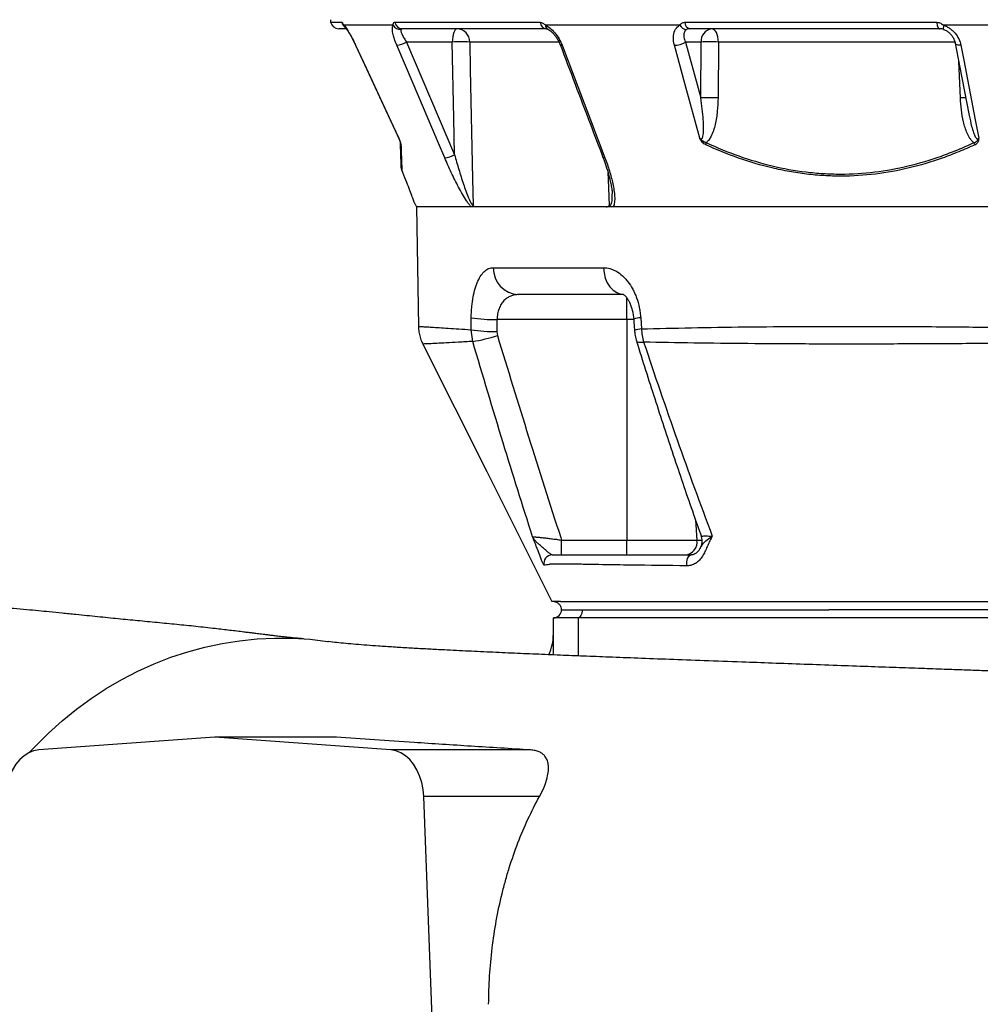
# Model space of a CAD drawing. Header units: millimetres. Extents: x 1568 to 5347, y 782 to 6178.
# Tile 8 of 18: x 3498 to 4199, y 1582 to 2301. Entities that reach past the tile are written whole.
import ezdxf

# ---------------------------------------------------------------- set-up
doc = ezdxf.new("R2010")
doc.units = ezdxf.units.MM
doc.header["$LTSCALE"] = 2

msp = doc.modelspace()

# ---------------------------------------------------------------- linework, layer by layer
at = {"color": 8, "linetype": 'Continuous', "lineweight": 25}
for p, q in [((3725.3, 2298.68), (3733.48, 2298.68)), ((3743.54, 2281.94), (3743.45, 2281.95)), ((3891.72, 2284.27), (3826.82, 2284.27)), ((4180.94, 2284.27), (4008.34, 2284.27)), ((4184.91, 2243.53), (4183.77, 2270.01)), ((3941.54, 2081.66), (3941.54, 2097.67)), ((3946.37, 2081.66), (3941.54, 2081.66)), ((3991.56, 1935.57), (3992.67, 1920.79)), ((3992.67, 1920.79), (3996.38, 1920.79)), ((3905.85, 1863.92), (3905.85, 1836.19))]:
    msp.add_line(p, q, dxfattribs=at)
at = {"color": 7, "linetype": 'Continuous', "lineweight": 25}
for p, q in [((3736.46, 2293.92), (3731.17, 2293.92)), ((3770.9, 2296.52), (3735.01, 2296.52)), ((3772.1, 2298.68), (3878.23, 2298.68)), ((3882.81, 2293.92), (3777.57, 2293.92)), ((3980.14, 2296.52), (3882.09, 2296.52)), ((3983.75, 2298.68), (4167.58, 2298.68)), ((4169.7, 2293.92), (3987.43, 2293.92)), ((4172.7, 2293.38), (4172.82, 2293.38)), ((4306.66, 2296.52), (4172.72, 2296.52)), ((3814.09, 2284.27), (3780.68, 2284.27)), ((3780.68, 2284.27), (3815.75, 2202.02)), ((3995.68, 2284.27), (3984.24, 2284.27)), ((3984.24, 2284.27), (3995.36, 2243.53)), ((3995.36, 2243.53), (3995.68, 2284.27)), ((4008.34, 2284.27), (4008.01, 2243.53)), ((3786.89, 2165.98), (3787.85, 2163.92)), ((3787.85, 2163.92), (3789.37, 2076.75)), ((5047.85, 2163.92), (3787.85, 2163.92)), ((3844.02, 2119.57), (3924.45, 2119.57)), ((3938.92, 2099.92), (3862.26, 2099.92)), ((3827.78, 2074.28), (3827.91, 2083.06)), ((3941.54, 2081.66), (3846.68, 2081.66)), ((3941.54, 2081.66), (3941.54, 1920.79)), ((3951.58, 2083.06), (3952.18, 2074.83)), ((3829.01, 2065.75), (3827.78, 2074.28)), ((3846.56, 2072.89), (3846.96, 2070.04)), ((3893.77, 1920.79), (3941.54, 1920.79)), ((3893.77, 1909.92), (3893.77, 1920.79)), ((3941.54, 1920.79), (3992.67, 1920.79)), ((3941.54, 1909.92), (3941.54, 1920.79)), ((3893.85, 1869.92), (3908.85, 1869.92)), ((3908.85, 1869.92), (4088.89, 1869.92)), ((4088.89, 1869.92), (4088.94, 1869.92)), ((3887.85, 1836.92), (3887.85, 1863.92)), ((3905.85, 1863.92), (3887.85, 1863.92)), ((4399.85, 1863.92), (3905.85, 1863.92)), ((3640.68, 1776.92), (3512.24, 1767.58)), ((3769.12, 1767.58), (3640.68, 1776.92)), ((3729.59, 1776.92), (3640.68, 1776.92)), ((3871.27, 1767.58), (3769.12, 1767.58)), ((3799.78, 1561.92), (3793.24, 1733.57)), ((3877.69, 1733.57), (3793.24, 1733.57))]:
    msp.add_line(p, q, dxfattribs=at)
at = {"color": 7, "linetype": 'Continuous', "lineweight": 25, "flags": 128}
for points in [[(3817.51, 2293.92), (3816.85, 2293.74), (3816.23, 2293.19), (3815.64, 2292.31), (3815.13, 2291.11), (3814.71, 2289.66), (3814.38, 2287.99), (3814.17, 2286.17), (3814.09, 2284.27)], [(4008.34, 2284.27), (4008.21, 2286.17), (4007.91, 2287.99), (4007.43, 2289.66), (4006.81, 2291.11), (4006.06, 2292.31), (4005.21, 2293.19), (4004.29, 2293.74), (4003.34, 2293.92)], [(4167.58, 2298.68), (4167.69, 2297.71), (4167.85, 2296.79), (4168.07, 2295.97), (4168.34, 2295.26), (4168.64, 2294.69), (4168.98, 2294.27), (4169.33, 2294.01), (4169.7, 2293.92)], [(3743.45, 2281.95), (3751.11, 2265.5), (3775.32, 2213.47)], [(3743.54, 2281.94), (3748.6, 2271.07), (3768.84, 2227.6), (3775.16, 2214.02)], [(3808.58, 2199.69), (3803.94, 2210.56), (3785.41, 2254.04), (3773.51, 2281.94)], [(3815.75, 2202.02), (3815.21, 2228.58), (3814.09, 2284.27)], [(3826.82, 2284.27), (3827.23, 2264.29), (3828.86, 2184.39), (3829.26, 2165.14)], [(3894.25, 2281.94), (3898.38, 2271.07), (3914.9, 2227.6), (3925.5, 2199.69)], [(3994.67, 2214.02), (3983.75, 2254.04), (3976.14, 2281.94)], [(4181.21, 2283.35), (4184.37, 2266.9), (4191.33, 2230.75)], [(4185.26, 2281.94), (4187.35, 2271.07), (4195.72, 2227.6), (4198.34, 2214.02)], [(3946.46, 2081.99), (3946.61, 2079.93), (3947.05, 2073.75)], [(3792.55, 2063.82), (3839.21, 1970.84), (3886.84, 1875.92)], [(3985.39, 1901.98), (3985.23, 1903.37), (3985.25, 1904.79), (3985.45, 1906.16), (3985.83, 1907.41), (3986.35, 1908.46), (3987, 1909.26), (3987.73, 1909.75), (3988.5, 1909.92)], [(3908.85, 1869.92), (3908.79, 1868.75), (3908.62, 1867.63), (3908.35, 1866.59), (3907.97, 1865.68), (3907.52, 1864.93), (3907, 1864.38), (3906.44, 1864.04), (3905.85, 1863.92)], [(3505.62, 1765.84), (3509.81, 1770.33), (3519.37, 1779.86), (3529.34, 1788.85), (3539.7, 1797.28), (3550.43, 1805.14), (3561.5, 1812.41), (3572.88, 1819.06), (3584.54, 1825.09), (3596.46, 1830.47), (3608.6, 1835.19), (3620.95, 1839.25), (3633.46, 1842.63), (3646.1, 1845.32), (3658.85, 1847.32), (3671.67, 1848.62), (3684.54, 1849.22), (3697.42, 1849.11), (3710.27, 1848.31), (3723.08, 1846.8), (3723.82, 1846.69)], [(3512.24, 1767.58), (3508.54, 1766.93), (3504.95, 1765.52), (3501.54, 1763.38), (3498.39, 1760.56), (3495.57, 1757.12), (3493.13, 1753.13), (3491.13, 1748.69), (3489.61, 1743.87), (3488.6, 1738.8), (3488.13, 1733.57)], [(3793.24, 1733.57), (3792.76, 1738.8), (3791.76, 1743.87), (3790.23, 1748.69), (3788.23, 1753.13), (3785.79, 1757.12), (3782.97, 1760.56), (3779.82, 1763.38), (3776.41, 1765.52), (3772.82, 1766.93), (3769.12, 1767.58)]]:
    msp.add_lwpolyline(points, dxfattribs=at)
at = {"color": 8, "linetype": 'Continuous', "lineweight": 25, "flags": 128}
for points in [[(4172.72, 2296.52), (4172.58, 2295.81), (4172.48, 2295.18), (4172.42, 2294.62), (4172.41, 2294.15), (4172.44, 2293.79), (4172.53, 2293.54), (4172.65, 2293.4), (4172.7, 2293.38)], [(3894.25, 2281.94), (3893.59, 2281.96), (3893.11, 2282.07), (3892.84, 2282.27), (3892.79, 2282.35)], [(4185.26, 2281.94), (4184.2, 2281.96), (4183.26, 2282.07), (4182.47, 2282.27), (4181.84, 2282.55), (4181.42, 2282.91), (4181.21, 2283.32), (4181.21, 2283.35)], [(3925.5, 2199.69), (3924.84, 2199.7), (3924.36, 2199.81), (3924.08, 2200.01), (3924.03, 2200.1)], [(3928.92, 2165.14), (3928.01, 2183.9), (3927.77, 2188.89)], [(3924.45, 2119.57), (3924.8, 2115.72), (3925.72, 2112.03), (3927.19, 2108.63), (3929.14, 2105.66), (3931.5, 2103.22), (3934.19, 2101.41), (3937.11, 2100.3), (3938.97, 2099.98)], [(3948.5, 2066.06), (3948.84, 2065.64), (3949.86, 2065.28), (3951.51, 2065.16), (3953.73, 2065.29)]]:
    msp.add_lwpolyline(points, dxfattribs=at)
at = {"color": 7, "linetype": 'Continuous', "lineweight": 25}
for centre, radius, start, end in [((3735.08, 2300.75), 10, 181, 191.89421), ((3731.17, 2299.92), 6, 191.89421, 270), ((3776.4, 2299.76), 6.38, 210.49099, 272.24859), ((3777.73, 2299.62), 5.71, 189.48312, 268.46259), ((3817.17, 2284.28), 9.65, 359.95855, 88.0028), ((3883.36, 2299.03), 5.14, 183.84334, 263.8412), ((3985.34, 2299.24), 5.87, 207.65822, 267.38436), ((3988.49, 2298.54), 4.74, 178.28267, 257.09564), ((4004.62, 2285.04), 8.97, 98.23473, 184.91786), ((3771.06, 2301.7), 19.91, 277.07935, 298.89233), ((3820.45, 2146.77), 137.65, 87.34933, 92.65067), ((3976.26, 2296.77), 14.83, 269.51292, 302.53574), ((4002.01, 2101.14), 183.24, 88.02148, 91.97852), ((4001.69, 2060.4), 183.24, 88.02147, 91.97853), ((3766.26, 2209.24), 10, 22.96889, 25.15427), ((3779.7, 2210.96), 3.49, 182.0768, 208.75637), ((4005.81, 2208.65), 6.76, 161.15704, 174.6284), ((4202.46, 2213.7), 8.32, 200.15819, 212.07839), ((3806.17, 2219.35), 19.81, 276.99336, 298.93861), ((3863.16, 2119.04), 19.14, 178.42194, 267.30183), ((3845.41, 2191.6), 109.94, 260.84202, 270.66165), ((3845.26, 2182.63), 109.75, 260.83331, 270.67424), ((3812.91, 2172.74), 108.19, 278.55909, 288.34495), ((3983.24, 1919.42), 9.53, 274.85268, 8.27852), ((3986.42, 1919.92), 10, 329.34755, 19.24697), ((3886.95, 1903.92), 6, 90.0862, 195.26868), ((3887.85, 1869.92), 6, 270, 0), ((3851.85, 1852.25), 36, 334.82993, 359.99167)]:
    msp.add_arc(centre, radius, start, end, dxfattribs=at)
at = {"color": 8, "linetype": 'Continuous', "lineweight": 25}
for centre, radius, start, end in [((3739.35, 2299.9), 6, 191.66032, 234.99517), ((3739.57, 2298.3), 4.9, 201.35303, 223.21782), ((3885.46, 2296.54), 3.37, 180.34803, 241.72147), ((4191.44, 2068.7), 174.95, 90.78822, 92.1378), ((3951.82, 2069.14), 13.92, 90.99201, 112.63294), ((3952.43, 2060.82), 14.01, 91.00887, 112.57859)]:
    msp.add_arc(centre, radius, start, end, dxfattribs=at)
at = {"color": 7, "linetype": 'Continuous', "lineweight": 25}
msp.add_ellipse((4417.85, 1026.03), major_axis=(0, 6745.63), ratio=0.08573, start_param=1.413658, end_param=1.414976, dxfattribs=at)
for points, knots in [([(3733.48, 2298.68), (3733.55, 2298.68), (3733.64, 2298.63), (3733.84, 2298.41), (3733.94, 2298.26), (3734.19, 2297.87), (3734.33, 2297.63), (3734.64, 2297.11), (3734.82, 2296.82), (3735.01, 2296.52)], [0, 0, 0, 0, 0.25, 0.25, 0.5, 0.5, 0.75, 0.75, 1, 1, 1, 1]), ([(3735.01, 2296.52), (3735.27, 2296.24), (3735.55, 2295.91), (3736.15, 2295.13), (3736.47, 2294.68), (3737.15, 2293.69), (3737.5, 2293.16), (3738.22, 2292), (3738.6, 2291.38), (3739.74, 2289.43), (3740.51, 2288.02), (3742.06, 2285.04), (3742.81, 2283.51), (3743.54, 2281.94)], [0, 0, 0, 0, 0.125, 0.125, 0.25, 0.25, 0.375, 0.375, 0.5, 0.5, 0.75, 0.75, 1, 1, 1, 1]), ([(3735.75, 2295.22), (3735.75, 2295.23), (3735.74, 2295.23), (3735.83, 2295.14), (3735.98, 2294.98), (3736, 2294.96)], [0, 0, 0, 0, 0.273281, 0.912589, 1, 1, 1, 1]), ([(3736, 2294.95), (3736.06, 2294.88), (3736.2, 2294.73), (3736.77, 2294), (3737.6, 2292.79), (3738.7, 2291.04), (3739.98, 2288.83), (3741.37, 2286.23), (3742.55, 2283.88), (3743.22, 2282.42), (3743.44, 2281.95)], [0, 0, 0, 0, 0.0707754, 0.1710481, 0.2954918, 0.4357504, 0.5883387, 0.7491498, 0.9180458, 1, 1, 1, 1]), ([(3773.51, 2281.94), (3772.84, 2283.51), (3772.27, 2285.04), (3771.56, 2287.26), (3771.34, 2288), (3770.97, 2289.4), (3770.82, 2290.08), (3770.58, 2291.37), (3770.48, 2291.99), (3770.37, 2293.16), (3770.35, 2293.7), (3770.38, 2294.68), (3770.43, 2295.12), (3770.61, 2295.91), (3770.74, 2296.25), (3770.9, 2296.52)], [0, 0, 0, 0, 0.25, 0.25, 0.375, 0.375, 0.5, 0.5, 0.625, 0.625, 0.75, 0.75, 0.875, 0.875, 1, 1, 1, 1]), ([(3770.9, 2296.52), (3770.95, 2297.03), (3771.05, 2298.06), (3771.64, 2298.65), (3772.03, 2298.68), (3772.1, 2298.68)], [0, 0, 0, 0, 0.445163, 0.893057, 1, 1, 1, 1]), ([(3776.65, 2293.38), (3776.59, 2293.2), (3776.56, 2292.96), (3776.59, 2292.44), (3776.64, 2292.15), (3776.8, 2291.5), (3776.91, 2291.15), (3777.19, 2290.4), (3777.35, 2290.01), (3777.73, 2289.2), (3777.94, 2288.78), (3778.4, 2287.92), (3778.65, 2287.47), (3779.44, 2286.12), (3780.03, 2285.21), (3780.68, 2284.27)], [0, 0, 0, 0, 0.125, 0.125, 0.25, 0.25, 0.375, 0.375, 0.5, 0.5, 0.625, 0.625, 0.75, 0.75, 1, 1, 1, 1]), ([(3777.57, 2293.92), (3777.37, 2293.92), (3777.18, 2293.88), (3776.85, 2293.69), (3776.72, 2293.56), (3776.65, 2293.38)], [0, 0, 0, 0, 0.5, 0.5, 1, 1, 1, 1]), ([(3878.23, 2298.68), (3878.54, 2298.68), (3878.86, 2298.63), (3879.5, 2298.41), (3879.81, 2298.26), (3880.45, 2297.87), (3880.77, 2297.63), (3881.43, 2297.11), (3881.75, 2296.82), (3882.09, 2296.52)], [0, 0, 0, 0, 0.25, 0.25, 0.5, 0.5, 0.75, 0.75, 1, 1, 1, 1]), ([(3882.09, 2296.52), (3883.2, 2295.91), (3885.54, 2294.61), (3889.05, 2291.09), (3892.17, 2286.73), (3893.58, 2283.49), (3894.25, 2281.94)], [0, 0, 0, 0, 0.226121, 0.476938, 0.750718, 1, 1, 1, 1]), ([(3882.87, 2293.91), (3882.88, 2293.91), (3882.9, 2293.92), (3883.28, 2293.84), (3883.72, 2293.63), (3883.86, 2293.56)], [0, 0, 0, 0, 0.434197, 0.823503, 1, 1, 1, 1]), ([(3883.86, 2293.55), (3884.02, 2293.48), (3884.52, 2293.27), (3885.73, 2292.45), (3887.25, 2291.12), (3888.86, 2289.33), (3890.41, 2287.17), (3891.79, 2284.78), (3892.46, 2283.14), (3892.78, 2282.35)], [0, 0, 0, 0, 0.066225, 0.199559, 0.344211, 0.496273, 0.663031, 0.835775, 1, 1, 1, 1]), ([(3976.14, 2281.94), (3975.77, 2283.88), (3975.02, 2287.75), (3976.16, 2292.72), (3978.24, 2295.44), (3979.81, 2296.33), (3980.14, 2296.52)], [0, 0, 0, 0, 0.312268, 0.625721, 0.920641, 1, 1, 1, 1]), ([(3980.14, 2296.52), (3980.33, 2296.82), (3980.55, 2297.11), (3981.05, 2297.63), (3981.33, 2297.87), (3981.95, 2298.26), (3982.29, 2298.42), (3982.99, 2298.63), (3983.37, 2298.68), (3983.75, 2298.68)], [0, 0, 0, 0, 0.25, 0.25, 0.5, 0.5, 0.75, 0.75, 1, 1, 1, 1]), ([(3985.07, 2293.38), (3984.94, 2293.3), (3984.75, 2293.18), (3983.93, 2292.54), (3983, 2290.94), (3982.9, 2287.85), (3983.79, 2285.47), (3984.24, 2284.27)], [0, 0, 0, 0, 0.0529307, 0.0742634, 0.3585165, 0.6753616, 1, 1, 1, 1]), ([(3987.43, 2293.92), (3986.99, 2293.92), (3986.57, 2293.88), (3985.77, 2293.69), (3985.39, 2293.56), (3985.07, 2293.38)], [0, 0, 0, 0, 0.5, 0.5, 1, 1, 1, 1]), ([(4167.58, 2298.68), (4167.97, 2298.66), (4169.2, 2298.58), (4170.99, 2297.8), (4172.22, 2296.89), (4172.72, 2296.52)], [0, 0, 0, 0, 0.2147679, 0.6762781, 1, 1, 1, 1]), ([(4172.82, 2293.38), (4172.29, 2293.56), (4171.78, 2293.69), (4170.74, 2293.87), (4170.22, 2293.92), (4169.7, 2293.92)], [0, 0, 0, 0, 0.5, 0.5, 1, 1, 1, 1]), ([(4172.67, 2293.33), (4173.08, 2293.2), (4174.2, 2292.83), (4175.96, 2291.7), (4177.8, 2290.07), (4179.37, 2288.06), (4180.51, 2285.82), (4181.12, 2284.19), (4181.19, 2283.39), (4181.2, 2283.35)], [0, 0, 0, 0, 0.093426, 0.255516, 0.427286, 0.606406, 0.793954, 0.989522, 1, 1, 1, 1]), ([(4172.72, 2296.52), (4173.52, 2296.24), (4174.3, 2295.91), (4175.81, 2295.13), (4176.55, 2294.68), (4177.95, 2293.69), (4178.62, 2293.16), (4179.87, 2292), (4180.46, 2291.38), (4182.11, 2289.43), (4183.01, 2288.02), (4184.45, 2285.04), (4184.95, 2283.51), (4185.26, 2281.94)], [0, 0, 0, 0, 0.125, 0.125, 0.25, 0.25, 0.375, 0.375, 0.5, 0.5, 0.75, 0.75, 1, 1, 1, 1]), ([(3892.8, 2282.35), (3900.08, 2263.16), (3910.49, 2235.74), (3920.91, 2208.32), (3924.04, 2200.1)], [0, 0, 0, 0, 0.7, 1, 1, 1, 1]), ([(3994.67, 2214.02), (3994.79, 2213.9), (3994.92, 2213.78), (3995.2, 2213.59), (3995.35, 2213.51), (3995.67, 2213.45), (3995.82, 2213.46), (3996.1, 2213.58), (3996.21, 2213.67), (3996.51, 2214.01), (3996.65, 2214.3), (3996.87, 2214.88), (3996.96, 2215.19), (3997.17, 2216.12), (3997.26, 2216.77), (3997.39, 2218.07), (3997.43, 2218.73), (3997.5, 2220.72), (3997.49, 2222.05), (3997.41, 2224.72), (3997.34, 2226.06), (3997.06, 2230.08), (3996.8, 2232.77), (3996.15, 2238.15), (3995.78, 2240.84), (3995.36, 2243.53)], [0, 0, 0, 0, 0.015625, 0.015625, 0.03125, 0.03125, 0.046875, 0.046875, 0.0625, 0.0625, 0.09375, 0.09375, 0.125, 0.125, 0.1875, 0.1875, 0.25, 0.25, 0.375, 0.375, 0.5, 0.5, 0.75, 0.75, 1, 1, 1, 1]), ([(4008.01, 2243.53), (4007.92, 2240.26), (4007.72, 2233.73), (4006.42, 2225.68), (4004.73, 2219.47), (4003.09, 2215.55), (4001.31, 2212.59), (3999.99, 2211.37), (3999.41, 2210.83)], [0, 0, 0, 0, 0.277848, 0.555222, 0.694408, 0.833195, 0.927209, 1, 1, 1, 1]), ([(4194.65, 2210.83), (4194.11, 2211.24), (4193.61, 2211.72), (4192.69, 2212.78), (4192.26, 2213.35), (4191.48, 2214.54), (4191.12, 2215.17), (4190.44, 2216.44), (4190.13, 2217.1), (4189.27, 2219.08), (4188.77, 2220.45), (4187.89, 2223.23), (4187.5, 2224.66), (4186.49, 2228.94), (4186, 2231.83), (4185.27, 2237.65), (4185.04, 2240.58), (4184.91, 2243.53)], [0, 0, 0, 0, 0.0625, 0.0625, 0.125, 0.125, 0.1875, 0.1875, 0.25, 0.25, 0.375, 0.375, 0.5, 0.5, 0.75, 0.75, 1, 1, 1, 1]), ([(3776.64, 2209.28), (3776.63, 2209.5), (3776.6, 2209.76), (3776.51, 2210.22), (3776.47, 2210.39), (3776.38, 2210.75), (3776.32, 2210.95), (3776.2, 2211.35), (3776.13, 2211.56), (3775.98, 2212.02), (3775.89, 2212.26), (3775.7, 2212.74), (3775.6, 2212.99), (3775.39, 2213.5), (3775.27, 2213.76), (3775.16, 2214.02)], [0, 0, 0, 0, 0.25, 0.25, 0.375, 0.375, 0.5, 0.5, 0.625, 0.625, 0.75, 0.75, 0.875, 0.875, 1, 1, 1, 1]), ([(3776.21, 2210.83), (3776.19, 2211), (3776.15, 2211.33), (3775.79, 2212.39), (3775.4, 2213.3), (3775.2, 2213.9), (3775.16, 2214.01), (3775.16, 2214.02)], [0, 0, 0, 0, 0.297124, 0.600329, 0.930161, 0.995201, 1, 1, 1, 1]), ([(3999.08, 2209.28), (3998.61, 2209.5), (3998.16, 2209.76), (3997.27, 2210.38), (3996.84, 2210.74), (3996.05, 2211.55), (3995.69, 2212.01), (3995.24, 2212.74), (3995.11, 2212.99), (3994.87, 2213.5), (3994.77, 2213.76), (3994.67, 2214.02)], [0, 0, 0, 0, 0.25, 0.25, 0.5, 0.5, 0.75, 0.75, 0.875, 0.875, 1, 1, 1, 1]), ([(3999.41, 2210.83), (3998.98, 2210.94), (3998.56, 2211.1), (3997.71, 2211.49), (3997.29, 2211.74), (3996.49, 2212.3), (3996.11, 2212.62), (3995.54, 2213.12), (3995.36, 2213.29), (3995, 2213.64), (3994.83, 2213.83), (3994.67, 2214.02)], [0, 0, 0, 0, 0.25, 0.25, 0.5, 0.5, 0.75, 0.75, 0.875, 0.875, 1, 1, 1, 1]), ([(4194.65, 2210.83), (4195.08, 2210.94), (4195.48, 2211.1), (4196.23, 2211.49), (4196.57, 2211.74), (4197.17, 2212.3), (4197.42, 2212.63), (4197.79, 2213.12), (4197.91, 2213.29), (4198.14, 2213.64), (4198.25, 2213.83), (4198.34, 2214.02)], [0, 0, 0, 0, 0.25, 0.25, 0.5, 0.5, 0.75, 0.75, 0.875, 0.875, 1, 1, 1, 1]), ([(4195.41, 2209.28), (4195.87, 2209.5), (4196.3, 2209.76), (4196.87, 2210.22), (4197.06, 2210.39), (4197.39, 2210.75), (4197.54, 2210.95), (4197.81, 2211.35), (4197.93, 2211.56), (4198.12, 2212.02), (4198.2, 2212.26), (4198.31, 2212.74), (4198.34, 2212.99), (4198.36, 2213.5), (4198.35, 2213.76), (4198.34, 2214.02)], [0, 0, 0, 0, 0.25, 0.25, 0.375, 0.375, 0.5, 0.5, 0.625, 0.625, 0.75, 0.75, 0.875, 0.875, 1, 1, 1, 1]), ([(3776.85, 2192.64), (3776.81, 2193.69), (3776.74, 2195.8), (3776.59, 2200.04), (3776.42, 2204.97), (3776.28, 2208.88), (3776.21, 2210.83)], [0, 0, 0, 0, 0.248697, 0.497404, 0.748696, 1, 1, 1, 1]), ([(3776.64, 2209.28), (3776.71, 2207.22), (3776.77, 2205.28), (3776.89, 2201.64), (3776.94, 2199.96), (3777.04, 2196.85), (3777.09, 2195.43), (3777.17, 2192.89), (3777.21, 2191.77), (3777.24, 2190.79)], [0, 0, 0, 0, 0.25, 0.25, 0.5, 0.5, 0.75, 0.75, 1, 1, 1, 1]), ([(4195.41, 2209.28), (4191.53, 2207.47), (4187.61, 2205.75), (4179.71, 2202.5), (4175.73, 2200.97), (4163.7, 2196.7), (4155.62, 2194.29), (4131.22, 2188.44), (4114.71, 2186.39), (4093.74, 2186.36), (4089.54, 2186.48), (4081.08, 2186.98), (4076.87, 2187.35), (4068.45, 2188.36), (4064.26, 2188.98), (4055.88, 2190.48), (4051.71, 2191.35), (4031.02, 2196.27), (4014.88, 2202.03), (3999.08, 2209.28)], [0, 0, 0, 0, 0.0625, 0.0625, 0.125, 0.125, 0.25, 0.25, 0.5, 0.5, 0.5625, 0.5625, 0.625, 0.625, 0.6875, 0.6875, 0.75, 0.75, 1, 1, 1, 1]), ([(3999.41, 2210.83), (4015.15, 2203.57), (4031.16, 2197.84), (4055.67, 2191.97), (4063.92, 2190.46), (4076.44, 2188.94), (4080.63, 2188.56), (4089.06, 2188.04), (4093.26, 2187.92), (4114.18, 2187.92), (4130.65, 2189.96), (4154.99, 2195.81), (4163.04, 2198.22), (4175.04, 2202.5), (4179.01, 2204.04), (4186.88, 2207.29), (4190.78, 2209.02), (4194.65, 2210.83)], [0, 0, 0, 0, 0.25, 0.25, 0.375, 0.375, 0.4375, 0.4375, 0.5, 0.5, 0.75, 0.75, 0.875, 0.875, 0.9375, 0.9375, 1, 1, 1, 1]), ([(3827.94, 2163.92), (3827.83, 2164.03), (3827.21, 2164.66), (3826.03, 2166.11), (3823.95, 2169.09), (3821.45, 2173.2), (3817.69, 2180.08), (3813.27, 2188.96), (3810.14, 2196.11), (3808.58, 2199.69)], [0, 0, 0, 0, 0.015489, 0.086289, 0.157465, 0.297792, 0.438594, 0.719076, 1, 1, 1, 1]), ([(3815.75, 2202.02), (3816.75, 2198.44), (3818.75, 2191.3), (3821.56, 2182.45), (3823.95, 2175.55), (3825.53, 2171.48), (3826.85, 2168.46), (3827.77, 2166.67), (3828.54, 2165.56), (3829, 2165.17), (3829.19, 2165.15), (3829.26, 2165.14)], [0, 0, 0, 0, 0.271911, 0.543612, 0.674343, 0.804791, 0.864374, 0.923566, 0.964151, 0.986793, 1, 1, 1, 1]), ([(3924.06, 2200.1), (3924.8, 2198.11), (3926.36, 2193.88), (3928.25, 2187.48), (3929.63, 2181.79), (3930.43, 2177.37), (3930.76, 2174.82), (3930.77, 2173.68), (3930.77, 2173.44)], [0, 0, 0, 0, 0.216907, 0.461612, 0.703069, 0.846893, 0.967816, 1, 1, 1, 1]), ([(3925.5, 2199.69), (3926.72, 2196.5), (3927.81, 2193.33), (3929.74, 2187.01), (3930.57, 2183.87), (3931.57, 2179.18), (3931.86, 2177.62), (3932.31, 2174.56), (3932.48, 2173.06), (3932.6, 2170.87), (3932.62, 2170.15), (3932.6, 2168.73), (3932.56, 2168.04), (3932.4, 2166.71), (3932.28, 2166.08), (3931.93, 2164.91), (3931.69, 2164.36), (3931.38, 2163.92)], [0, 0, 0, 0, 0.25, 0.25, 0.5, 0.5, 0.625, 0.625, 0.75, 0.75, 0.8125, 0.8125, 0.875, 0.875, 0.9375, 0.9375, 1, 1, 1, 1]), ([(3786.9, 2165.98), (3786.86, 2166.08), (3786.78, 2166.29), (3785.96, 2168.51), (3784.6, 2172.15), (3782.68, 2177.16), (3780.26, 2183.36), (3778.26, 2188.29), (3777.24, 2190.79)], [0, 0, 0, 0, 0.151167, 0.322042, 0.487725, 0.657968, 0.826825, 1, 1, 1, 1]), ([(3830.7, 2163.92), (3830.45, 2163.92), (3830.2, 2164.01), (3829.83, 2164.3), (3829.71, 2164.43), (3829.53, 2164.66), (3829.48, 2164.75), (3829.36, 2164.93), (3829.31, 2165.04), (3829.26, 2165.14)], [0, 0, 0, 0, 0.5, 0.5, 0.75, 0.75, 0.875, 0.875, 1, 1, 1, 1]), ([(3926.5, 2163.92), (3926.94, 2163.92), (3927.37, 2164.01), (3927.99, 2164.3), (3928.19, 2164.43), (3928.48, 2164.66), (3928.57, 2164.75), (3928.75, 2164.93), (3928.84, 2165.04), (3928.92, 2165.14)], [0, 0, 0, 0, 0.5, 0.5, 0.75, 0.75, 0.875, 0.875, 1, 1, 1, 1]), ([(3827.91, 2083.06), (3827.95, 2085.7), (3828.08, 2088.26), (3828.43, 2091.99), (3828.57, 2093.22), (3828.81, 2095.03), (3828.9, 2095.63), (3829.09, 2096.81), (3829.19, 2097.39), (3829.71, 2100.24), (3830.21, 2102.37), (3831.08, 2105.35), (3831.4, 2106.3), (3832.06, 2108.12), (3832.41, 2108.97), (3833.5, 2111.39), (3834.29, 2112.82), (3836.02, 2115.29), (3836.92, 2116.31), (3838.34, 2117.53), (3838.83, 2117.88), (3839.82, 2118.5), (3840.33, 2118.76), (3841.88, 2119.37), (3842.94, 2119.57), (3844.02, 2119.57)], [0, 0, 0, 0, 0.125, 0.125, 0.1875, 0.1875, 0.21875, 0.21875, 0.25, 0.25, 0.375, 0.375, 0.4375, 0.4375, 0.5, 0.5, 0.625, 0.625, 0.75, 0.75, 0.8125, 0.8125, 0.875, 0.875, 1, 1, 1, 1]), ([(3924.45, 2119.57), (3926.03, 2119.57), (3927.6, 2119.35), (3929.94, 2118.69), (3930.72, 2118.42), (3932.27, 2117.76), (3933.05, 2117.38), (3935.34, 2116.07), (3936.82, 2114.99), (3938.94, 2113.08), (3939.63, 2112.39), (3940.99, 2110.92), (3941.65, 2110.13), (3943.55, 2107.64), (3944.71, 2105.83), (3946.3, 2102.87), (3946.8, 2101.84), (3947.74, 2099.71), (3948.18, 2098.62), (3949.37, 2095.27), (3950.03, 2092.94), (3950.79, 2089.31), (3951, 2088.08), (3951.35, 2085.58), (3951.49, 2084.33), (3951.58, 2083.06)], [0, 0, 0, 0, 0.125, 0.125, 0.1875, 0.1875, 0.25, 0.25, 0.375, 0.375, 0.4375, 0.4375, 0.5, 0.5, 0.625, 0.625, 0.6875, 0.6875, 0.75, 0.75, 0.875, 0.875, 0.9375, 0.9375, 1, 1, 1, 1]), ([(3862.26, 2099.92), (3861.3, 2099.92), (3860.35, 2099.84), (3858.49, 2099.49), (3857.58, 2099.22), (3855.82, 2098.5), (3854.96, 2098.05), (3853.73, 2097.21), (3853.33, 2096.91), (3852.55, 2096.24), (3852.17, 2095.89), (3851.44, 2095.12), (3851.09, 2094.71), (3850.42, 2093.84), (3850.1, 2093.37), (3849.18, 2091.89), (3848.64, 2090.81), (3847.97, 2089.04), (3847.77, 2088.42), (3847.4, 2087.14), (3847.25, 2086.48), (3846.87, 2084.49), (3846.71, 2083.1), (3846.68, 2081.66)], [0, 0, 0, 0, 0.125, 0.125, 0.25, 0.25, 0.375, 0.375, 0.4375, 0.4375, 0.5, 0.5, 0.5625, 0.5625, 0.625, 0.625, 0.75, 0.75, 0.8125, 0.8125, 0.875, 0.875, 1, 1, 1, 1]), ([(3939.01, 2100.09), (3938.99, 2100.09), (3938.95, 2100.11), (3939.31, 2099.9), (3940.08, 2099.24), (3941.07, 2098.15), (3942.24, 2096.46), (3943.42, 2094.3), (3944.5, 2091.73), (3945.42, 2088.71), (3946.13, 2085.45), (3946.35, 2083.14), (3946.46, 2081.99)], [0, 0, 0, 0, 0.04425, 0.144256, 0.246135, 0.353998, 0.460485, 0.562789, 0.672437, 0.780824, 0.890363, 1, 1, 1, 1]), ([(3789.37, 2076.75), (3789.43, 2075.44), (3789.56, 2072.77), (3790.48, 2068.88), (3791.49, 2065.85), (3792.35, 2064.26), (3792.59, 2063.83)], [0, 0, 0, 0, 0.29138, 0.5965281, 0.8903524, 1, 1, 1, 1]), ([(3846.96, 2070.04), (3854.53, 2045.42), (3869.66, 1996.18), (3885.48, 1946.49), (3893.58, 1921.38), (3893.77, 1920.79)], [0, 0, 0, 0, 0.494039, 0.988079, 1, 1, 1, 1]), ([(3947.09, 2073.76), (3947.12, 2073.23), (3947.24, 2071.23), (3947.69, 2068.62), (3948.37, 2066.66), (3948.57, 2066.08)], [0, 0, 0, 0, 0.202849, 0.765491, 1, 1, 1, 1]), ([(3952.18, 2074.83), (3963.87, 2075.18), (3976.02, 2075.47), (4001.26, 2075.97), (4014.34, 2076.18), (4041.42, 2076.49), (4055.42, 2076.6), (4077.13, 2076.71), (4084.48, 2076.73), (4095.69, 2076.75), (4099.46, 2076.75), (4107.02, 2076.75), (4110.82, 2076.75), (4129.9, 2076.72), (4145.42, 2076.65), (4176.98, 2076.43), (4193.01, 2076.28), (4225.59, 2075.87), (4242.13, 2075.63), (4267.33, 2075.18), (4275.8, 2075.02), (4288.59, 2074.76), (4292.88, 2074.67), (4301.47, 2074.48), (4305.76, 2074.38), (4310.06, 2074.28)], [0, 0, 0, 0, 0.125, 0.125, 0.25, 0.25, 0.375, 0.375, 0.4375, 0.4375, 0.46875, 0.46875, 0.5, 0.5, 0.625, 0.625, 0.75, 0.75, 0.875, 0.875, 0.9375, 0.9375, 0.96875, 0.96875, 1, 1, 1, 1]), ([(3872.68, 1923.04), (3865.46, 1945.93), (3850.51, 1993.37), (3836.34, 2041.07), (3829.01, 2065.75)], [0, 0, 0, 0, 0.482541, 1, 1, 1, 1]), ([(3948.51, 2066.06), (3948.82, 2065.07), (3953.42, 2050.16), (3962.58, 2021.51), (3976.17, 1980.3), (3987.28, 1947.56), (3994, 1928.63), (3995.92, 1923.22)], [0, 0, 0, 0, 0.020565, 0.309957, 0.598186, 0.885033, 1, 1, 1, 1]), ([(4310.07, 2065.75), (4305.81, 2065.66), (4301.55, 2065.58), (4293.04, 2065.42), (4288.79, 2065.35), (4276.11, 2065.13), (4267.72, 2065), (4242.75, 2064.64), (4226.35, 2064.45), (4194.05, 2064.15), (4178.14, 2064.04), (4146.83, 2063.88), (4131.42, 2063.84), (4112.47, 2063.82), (4108.69, 2063.82), (4101.18, 2063.82), (4097.43, 2063.82), (4086.28, 2063.83), (4078.97, 2063.85), (4057.34, 2063.92), (4043.35, 2064), (4016.25, 2064.23), (4003.13, 2064.37), (3977.77, 2064.76), (3965.52, 2065), (3953.73, 2065.29)], [0, 0, 0, 0, 0.03125, 0.03125, 0.0625, 0.0625, 0.125, 0.125, 0.25, 0.25, 0.375, 0.375, 0.5, 0.5, 0.53125, 0.53125, 0.5625, 0.5625, 0.625, 0.625, 0.75, 0.75, 0.875, 0.875, 1, 1, 1, 1]), ([(3953.73, 2065.29), (3961.65, 2041.42), (3969.8, 2017.67), (3986.51, 1970.41), (3995.08, 1946.91), (4003.85, 1923.54)], [0, 0, 0, 0, 0.5, 0.5, 1, 1, 1, 1]), ([(3872.68, 1923.04), (3872.79, 1923.07), (3873.04, 1923.09), (3873.77, 1923.08), (3874.26, 1923.05), (3875.18, 1922.99), (3875.52, 1922.96), (3876.24, 1922.9), (3876.63, 1922.87), (3877.85, 1922.75), (3878.75, 1922.66), (3880.75, 1922.45), (3881.8, 1922.33), (3884.01, 1922.06), (3885.17, 1921.92), (3887.57, 1921.62), (3888.79, 1921.46), (3891.26, 1921.14), (3892.51, 1920.97), (3893.77, 1920.79)], [0, 0, 0, 0, 0.125, 0.125, 0.25, 0.25, 0.3125, 0.3125, 0.375, 0.375, 0.5, 0.5, 0.625, 0.625, 0.75, 0.75, 0.875, 0.875, 1, 1, 1, 1]), ([(3881.16, 1902.34), (3881.06, 1902.33), (3880.91, 1902.52), (3880.61, 1903.06), (3880.5, 1903.29), (3880.25, 1903.83), (3880.11, 1904.13), (3879.68, 1905.14), (3879.36, 1905.94), (3878.65, 1907.75), (3878.27, 1908.74), (3877.08, 1911.84), (3876.23, 1914.1), (3874.91, 1917.51), (3874.46, 1918.65), (3873.79, 1920.33), (3873.57, 1920.88), (3873.12, 1921.97), (3872.9, 1922.51), (3872.68, 1923.04)], [0, 0, 0, 0, 0.125, 0.125, 0.1875, 0.1875, 0.25, 0.25, 0.375, 0.375, 0.5, 0.5, 0.75, 0.75, 0.875, 0.875, 0.9375, 0.9375, 1, 1, 1, 1]), ([(3886.94, 1909.92), (3886.63, 1909.92), (3886.21, 1910.16), (3885.15, 1910.94), (3884.52, 1911.45), (3883.17, 1912.6), (3882.44, 1913.22), (3880.95, 1914.49), (3880.19, 1915.14), (3878.7, 1916.42), (3877.97, 1917.06), (3876.59, 1918.3), (3875.95, 1918.92), (3874.78, 1920.12), (3874.26, 1920.71), (3873.59, 1921.6), (3873.38, 1921.89), (3873.1, 1922.32), (3873.01, 1922.47), (3872.84, 1922.76), (3872.75, 1922.9), (3872.68, 1923.04)], [0, 0, 0, 0, 0.125, 0.125, 0.25, 0.25, 0.375, 0.375, 0.5, 0.5, 0.625, 0.625, 0.75, 0.75, 0.875, 0.875, 0.9375, 0.9375, 0.96875, 0.96875, 1, 1, 1, 1]), ([(4003.85, 1923.54), (4003.52, 1923.01), (4003.21, 1922.47), (4002.61, 1921.37), (4002.33, 1920.81), (4001.5, 1919.1), (4000.98, 1917.94), (3999.96, 1915.59), (3999.45, 1914.41), (3998.37, 1912.09), (3997.81, 1910.96), (3996.54, 1908.79), (3995.85, 1907.76), (3994.27, 1905.86), (3993.38, 1904.99), (3991.9, 1903.9), (3991.38, 1903.58), (3990.29, 1903.01), (3989.72, 1902.76), (3987.95, 1902.17), (3986.71, 1901.97), (3985.39, 1901.98)], [0, 0, 0, 0, 0.0625, 0.0625, 0.125, 0.125, 0.25, 0.25, 0.375, 0.375, 0.5, 0.5, 0.625, 0.625, 0.75, 0.75, 0.8125, 0.8125, 0.875, 0.875, 1, 1, 1, 1]), ([(3995, 1914.8), (3994.98, 1914.77), (3994.54, 1913.93), (3993.53, 1912.6), (3992.02, 1911.05), (3990.4, 1910.22), (3989.27, 1909.83), (3988.53, 1909.93), (3988.49, 1909.94)], [0, 0, 0, 0, 0.01178, 0.264437, 0.515664, 0.752099, 0.987449, 1, 1, 1, 1]), ([(3886.94, 1909.92), (3887.99, 1909.92), (3889.16, 1909.92), (3890.77, 1909.92), (3891.1, 1909.92), (3891.52, 1909.92), (3891.6, 1909.92), (3891.84, 1909.92), (3892, 1909.92), (3892.41, 1909.92), (3892.65, 1909.92), (3893.21, 1909.92), (3893.53, 1909.92), (3894.61, 1909.92), (3895.46, 1909.92), (3896.97, 1909.92), (3897.51, 1909.92), (3898.66, 1909.92), (3899.28, 1909.92), (3901.2, 1909.92), (3902.6, 1909.92), (3904.85, 1909.92), (3905.63, 1909.92), (3906.83, 1909.92), (3907.24, 1909.92), (3908.06, 1909.92), (3908.47, 1909.92), (3935.15, 1909.92), (3961.7, 1909.92), (3988.5, 1909.92)], [0, 0, 0, 0, 0.25, 0.25, 0.3125, 0.3125, 0.328125, 0.328125, 0.34375, 0.34375, 0.359375, 0.359375, 0.375, 0.375, 0.40625, 0.40625, 0.421875, 0.421875, 0.4375, 0.4375, 0.46875, 0.46875, 0.484375, 0.484375, 0.492188, 0.492188, 0.5, 0.5, 1, 1, 1, 1]), ([(3985.39, 1901.98), (3971.57, 1902.12), (3957.82, 1902.29), (3937.3, 1902.58), (3930.48, 1902.68), (3920.27, 1902.85), (3915.18, 1902.93), (3909.25, 1903.04), (3906.71, 1903.08), (3905.44, 1903.1), (3905.01, 1903.11), (3904.17, 1903.13), (3903.74, 1903.14), (3899.98, 1903.17), (3897.03, 1903.19), (3893.84, 1903.2), (3893.23, 1903.2), (3892.09, 1903.2), (3891.55, 1903.2), (3890.04, 1903.2), (3889.17, 1903.2), (3888.05, 1903.19), (3887.71, 1903.19), (3887.1, 1903.18), (3886.83, 1903.18), (3886.14, 1903.16), (3885.82, 1903.15), (3885.6, 1903.13), (3885.56, 1903.12), (3885.48, 1903.11), (3885.35, 1903.08), (3885.06, 1903.03), (3884.81, 1902.99), (3883.36, 1902.73), (3882.2, 1902.52), (3881.16, 1902.34)], [0, 0, 0, 0, 0.25, 0.25, 0.375, 0.375, 0.4375, 0.46875, 0.484375, 0.484375, 0.492187, 0.492187, 0.5, 0.5, 0.5625, 0.5625, 0.578125, 0.578125, 0.59375, 0.59375, 0.625, 0.625, 0.640625, 0.640625, 0.65625, 0.65625, 0.6875, 0.6875, 0.695312, 0.695312, 0.703125, 0.71875, 0.75, 0.75, 1, 1, 1, 1]), ([(3705.55, 1848.69), (3704.99, 1848.73), (3704.01, 1848.8), (3702.65, 1848.91), (3701.63, 1849), (3700.74, 1849.08), (3699.48, 1849.2), (3697.5, 1849.39), (3694.86, 1849.67), (3692.42, 1849.94), (3690.59, 1850.14), (3688.67, 1850.36), (3686.24, 1850.65), (3683.31, 1851), (3680.2, 1851.37), (3677.39, 1851.72), (3675.04, 1852.01), (3672.93, 1852.27), (3670.72, 1852.54), (3668.15, 1852.86), (3665.21, 1853.22), (3659.75, 1853.9), (3651.72, 1854.87), (3640.04, 1856.24), (3627.3, 1857.65), (3612.89, 1859.13), (3598.61, 1860.51), (3584.48, 1861.85), (3570.24, 1863.24), (3555.34, 1864.74), (3541.6, 1866.15), (3529.72, 1867.36), (3520.53, 1868.29), (3511.89, 1869.13), (3503.21, 1869.95), (3493.33, 1870.83), (3482.09, 1871.76), (3471.5, 1872.55), (3462.88, 1873.16), (3457.16, 1873.55), (3452.16, 1873.88), (3447.16, 1874.21), (3440.79, 1874.64), (3433.06, 1875.16), (3424.51, 1875.78), (3417.8, 1876.29), (3413.9, 1876.62), (3412.71, 1876.72)], [0, 0, 0, 0, 0.0200746, 0.0350421, 0.0448205, 0.0528542, 0.0613517, 0.0800052, 0.1032392, 0.1171288, 0.1285038, 0.138334, 0.1511569, 0.1675452, 0.1838324, 0.198359, 0.2094719, 0.2178964, 0.227089, 0.237491, 0.2491058, 0.2619331, 0.3006563, 0.3396259, 0.3894534, 0.4363552, 0.483657, 0.5313925, 0.5781249, 0.6252149, 0.6722262, 0.7008762, 0.7265606, 0.7477264, 0.7701605, 0.7950955, 0.8242869, 0.8568817, 0.873957, 0.8875592, 0.8988983, 0.9115452, 0.9259964, 0.947886, 0.9699655, 0.9907835, 1, 1, 1, 1]), ([(3893.07, 1875.92), (3892.65, 1875.92), (3891.17, 1875.92), (3889.46, 1875.92), (3888.15, 1875.92), (3888.57, 1875.92), (3886.95, 1875.92), (3886.67, 1875.92), (3886.84, 1875.92), (3886.84, 1875.92)], [0, 0, 0, 0, 0.009855, 0.03447, 0.058349, 0.246651, 0.623271, 0.999913, 1, 1, 1, 1]), ([(3888.71, 1875.9), (3888.71, 1875.9), (3888.71, 1875.9), (3888.72, 1875.89), (3888.77, 1875.87), (3888.88, 1875.83), (3889.03, 1875.79), (3889.17, 1875.75), (3889.24, 1875.73)], [0, 0, 0, 0, 0.019865, 0.15259, 0.330294, 0.530869, 0.754149, 1, 1, 1, 1]), ([(3889.24, 1875.73), (3889.86, 1875.48), (3891.11, 1874.98), (3892.52, 1873.51), (3893.42, 1871.77), (3893.52, 1870.52), (3893.56, 1869.92)], [0, 0, 0, 0, 0.256345, 0.517496, 0.769201, 1, 1, 1, 1]), ([(3893.07, 1875.92), (3893.35, 1875.92), (3893.64, 1875.92), (3894.24, 1875.92), (3894.56, 1875.92), (3894.89, 1875.92)], [0, 0, 0, 0, 0.5, 0.5, 1, 1, 1, 1]), ([(3894.89, 1875.92), (3896.68, 1875.92), (3898.86, 1875.92), (3902.49, 1875.92), (3904.4, 1875.92), (3906.4, 1875.92), (3907.74, 1875.92), (3908.42, 1875.92), (3914.49, 1875.92), (3930.68, 1875.92), (3946.89, 1875.92), (3979.31, 1875.92), (4000.96, 1875.92), (4065.98, 1875.92), (4109.43, 1875.92), (4196.55, 1875.92), (4240.22, 1875.92), (4305.88, 1875.92), (4327.79, 1875.92), (4360.69, 1875.92), (4377.15, 1875.92), (4393.62, 1875.92), (4399.45, 1875.92), (4399.8, 1875.92), (4400.49, 1875.92), (4401.54, 1875.92), (4404.08, 1875.92), (4406.38, 1875.92), (4411.12, 1875.92), (4414.46, 1875.92), (4417.8, 1875.92)], [0, 0, 0, 0, 0.015625, 0.015625, 0.023437, 0.027344, 0.027344, 0.03125, 0.03125, 0.0625, 0.125, 0.125, 0.25, 0.25, 0.5, 0.5, 0.75, 0.75, 0.875, 0.875, 0.9375, 0.96875, 0.96875, 0.970703, 0.970703, 0.972656, 0.976563, 0.984375, 0.984375, 1, 1, 1, 1]), ([(4244.34, 1869.92), (4240.45, 1869.92), (4232.75, 1869.92), (4216.9, 1869.92), (4196.71, 1869.92), (4172.47, 1869.92), (4147.89, 1869.92), (4126.19, 1869.92), (4106.32, 1869.92), (4094.95, 1869.92), (4088.94, 1869.92)], [0, 0, 0, 0, 0.074941, 0.148055, 0.305237, 0.464029, 0.615786, 0.779961, 0.883595, 1, 1, 1, 1]), ([(4799.95, 1803.71), (4791.64, 1804.05), (4775.36, 1804.72), (4750.55, 1805.7), (4726.3, 1806.65), (4702.65, 1807.55), (4679.71, 1808.42), (4655.81, 1809.31), (4631.17, 1810.22), (4606.03, 1811.13), (4582.5, 1811.98), (4560.66, 1812.76), (4540.56, 1813.48), (4522.25, 1814.13), (4505.76, 1814.71), (4488.54, 1815.31), (4470.31, 1815.96), (4450.77, 1816.64), (4432.23, 1817.29), (4415.96, 1817.86), (4401.29, 1818.37), (4387.25, 1818.86), (4371.58, 1819.41), (4354.01, 1820.03), (4336.13, 1820.65), (4318.23, 1821.28), (4301.3, 1821.87), (4285.02, 1822.44), (4270.34, 1822.96), (4258.1, 1823.39), (4248.08, 1823.75), (4240.1, 1824.03), (4233.4, 1824.26), (4227.96, 1824.45), (4223.4, 1824.62), (4217.89, 1824.81), (4210.26, 1825.08), (4199.71, 1825.45), (4187.07, 1825.9), (4172.41, 1826.42), (4155.82, 1827.01), (4137.22, 1827.68), (4116.66, 1828.41), (4094.29, 1829.21), (4071, 1830.05), (4047.83, 1830.88), (4023.42, 1831.77), (3998.33, 1832.68), (3972.99, 1833.61), (3949.87, 1834.47), (3928.95, 1835.28), (3910.17, 1836.01), (3892.33, 1836.73), (3874.82, 1837.46), (3856.87, 1838.23), (3838.96, 1839.04), (3821.13, 1839.88), (3805.88, 1840.65), (3792.82, 1841.35), (3781.8, 1841.98), (3770.69, 1842.65), (3760.52, 1843.32), (3751.41, 1843.97), (3743.4, 1844.6), (3736.11, 1845.24), (3729.48, 1845.92), (3725.75, 1846.43), (3723.82, 1846.69)], [0, 0, 0, 0, 0.022856, 0.044741, 0.065683, 0.085699, 0.1048, 0.122988, 0.144608, 0.164776, 0.183488, 0.20074, 0.216529, 0.230852, 0.243707, 0.255096, 0.27103, 0.286147, 0.300483, 0.314035, 0.323844, 0.334465, 0.346562, 0.360133, 0.375175, 0.388029, 0.401709, 0.414579, 0.426016, 0.436021, 0.443266, 0.449515, 0.454769, 0.459026, 0.462287, 0.465464, 0.471973, 0.480342, 0.490577, 0.502274, 0.515733, 0.530962, 0.547971, 0.56677, 0.587192, 0.60734, 0.626701, 0.65126, 0.67431, 0.695792, 0.715688, 0.734003, 0.750752, 0.769251, 0.7882, 0.807897, 0.828335, 0.849522, 0.863208, 0.87807, 0.894389, 0.912194, 0.927543, 0.943922, 0.961401, 0.980081, 1, 1, 1, 1]), ([(3871.27, 1767.58), (3863.95, 1768.03), (3849.3, 1768.92), (3827.83, 1770.27), (3806.76, 1771.63), (3783.14, 1773.19), (3757.17, 1774.95), (3738.79, 1776.26), (3729.59, 1776.92)], [0, 0, 0, 0, 0.145106, 0.290211, 0.435764, 0.581317, 0.79049, 1, 1, 1, 1]), ([(3877.69, 1733.57), (3878.89, 1735.9), (3881.28, 1740.56), (3883.37, 1746.89), (3884.36, 1752.47), (3884.29, 1756.81), (3883.38, 1760.32), (3881.94, 1762.88), (3879.95, 1764.85), (3877.55, 1766.27), (3874.66, 1767.23), (3872.4, 1767.47), (3871.27, 1767.58)], [0, 0, 0, 0, 0.151328, 0.302578, 0.424134, 0.545536, 0.633004, 0.720356, 0.790916, 0.861416, 0.930702, 1, 1, 1, 1]), ([(3840.61, 1581.92), (3840.69, 1595.82), (3841.56, 1609.48), (3844.81, 1636.35), (3847.19, 1649.55), (3851.15, 1665.75), (3851.99, 1668.96), (3853.76, 1675.3), (3854.68, 1678.44), (3857.59, 1687.74), (3859.69, 1693.8), (3866.53, 1711.56), (3871.76, 1722.85), (3877.69, 1733.57)], [0, 0, 0, 0, 0.25, 0.25, 0.5, 0.5, 0.5625, 0.5625, 0.625, 0.625, 0.75, 0.75, 1, 1, 1, 1])]:
    msp.add_open_spline(points, degree=3, knots=knots, dxfattribs=at)
at = {"color": 8, "linetype": 'Continuous', "lineweight": 25}
for points, knots in [([(4191.36, 2230.76), (4191.9, 2228.06), (4192.74, 2223.83), (4194.19, 2218.86), (4195.28, 2216.06), (4196.08, 2214.53), (4196.77, 2213.74), (4197.23, 2213.49), (4197.55, 2213.44), (4197.87, 2213.54), (4198.13, 2213.74), (4198.28, 2213.94), (4198.34, 2214.02)], [0, 0, 0, 0, 0.414547, 0.651931, 0.77101, 0.860572, 0.905677, 0.923541, 0.941551, 0.957525, 0.982148, 1, 1, 1, 1]), ([(3775.33, 2213.47), (3775.32, 2213.48), (3775.31, 2213.53), (3775.24, 2213.74), (3775.18, 2213.94), (3775.16, 2214.02)], [0, 0, 0, 0, 0.272228, 0.694112, 1, 1, 1, 1]), ([(3928.92, 2165.14), (3929.12, 2165.17), (3929.42, 2165.22), (3929.91, 2165.66), (3930.4, 2166.66), (3930.71, 2168.46), (3930.85, 2170.78), (3930.75, 2172.49), (3930.7, 2173.44)], [0, 0, 0, 0, 0.088843, 0.133007, 0.28374, 0.500317, 0.724716, 1, 1, 1, 1]), ([(3789.37, 2076.75), (3789.37, 2076.75), (3790.19, 2076.7), (3792.64, 2076.55), (3793.66, 2076.48), (3796.11, 2076.33), (3797.53, 2076.24), (3802.39, 2075.93), (3806.4, 2075.68), (3815.95, 2075.06), (3821.48, 2074.7), (3827.78, 2074.28)], [0, 0, 0, 0, 0.25, 0.25, 0.375, 0.375, 0.5, 0.5, 0.75, 0.75, 1, 1, 1, 1]), ([(3829.01, 2065.75), (3825.39, 2065.54), (3818.14, 2065.11), (3809.48, 2064.64), (3802.47, 2064.29), (3796.94, 2064.02), (3793.54, 2063.86), (3792.24, 2063.81), (3792.55, 2063.82), (3792.55, 2063.82)], [0, 0, 0, 0, 0.156444, 0.312891, 0.471161, 0.629432, 0.814278, 0.999834, 1, 1, 1, 1]), ([(3995.02, 1914.79), (3995.38, 1915.41), (3996.45, 1917.28), (3998.87, 1920.21), (4002.02, 1922.43), (4003.84, 1923.53), (4003.85, 1923.54)], [0, 0, 0, 0, 0.194993, 0.587866, 0.997943, 1, 1, 1, 1]), ([(3995.94, 1923.23), (3995.9, 1923.29), (3995.79, 1923.46), (3996.5, 1923.72), (3998.79, 1923.87), (4002.18, 1923.65), (4003.85, 1923.54)], [0, 0, 0, 0, 0.09885, 0.296805, 0.653377, 1, 1, 1, 1])]:
    msp.add_open_spline(points, degree=3, knots=knots, dxfattribs=at)
at = {"color": 7, "linetype": 'Continuous', "lineweight": 25}
for points in [[(3777.24, 2190.79), (3777, 2191.38), (3776.87, 2192), (3776.85, 2192.64)], [(3952.18, 2074.83), (3952.25, 2073.19), (3952.58, 2069.96), (3953.28, 2066.83), (3953.73, 2065.29)]]:
    msp.add_open_spline(points, degree=3, dxfattribs=at)

doc.saveas('drawing.dxf')
